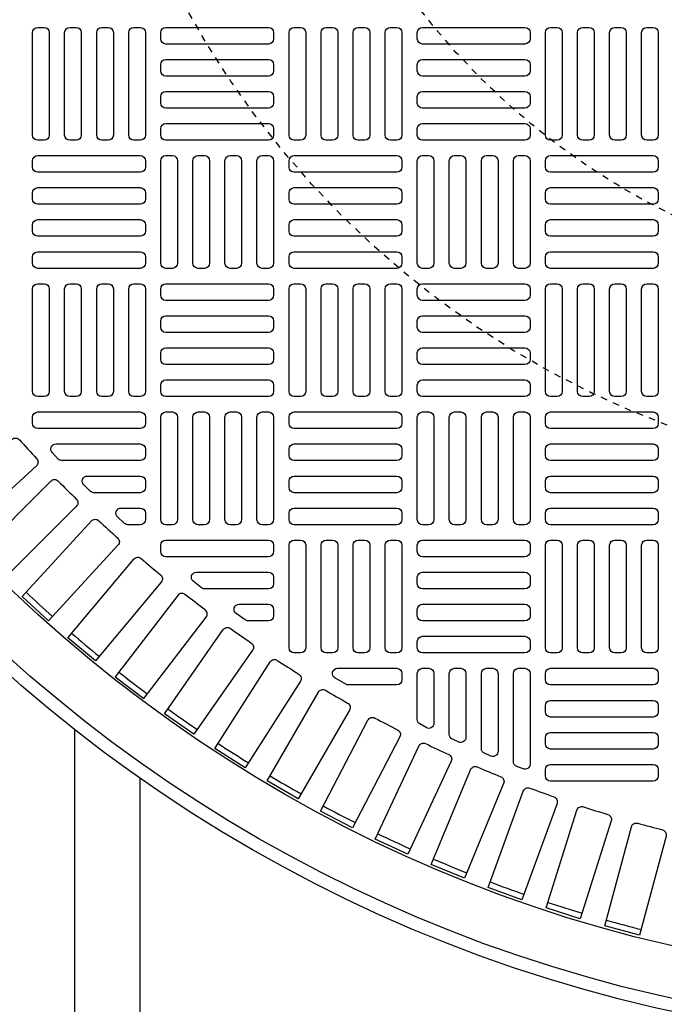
# Model space of a CAD drawing. Extents: x 1081 to 2220, y 0 to 2796.
# Tile 140 of 161: x 1761 to 1771, y 1457 to 1472. Entities that reach past the tile are written whole.
import ezdxf

# ---------------------------------------------------------------- set-up
doc = ezdxf.new("R2010")
doc.units = 0
doc.header["$MEASUREMENT"] = 0
doc.linetypes.add('HIDDEN2', pattern=[0.28125, 0.1875, -0.09375])
doc.layers.get('DEFPOINTS').update_dxf_attribs({"linetype": 'CONTINUOUS'})
for name, color, linetype in [('TANK-MANHOLE-COVER-40', 2, 'CONTINUOUS'), ('TANK-MANHOLE-COVER-HATCH-40', 252, 'CONTINUOUS'), ('TANK-SLOPE', 3, 'CONTINUOUS'), ('TANK-UST-RIB', 7, 'CONTINUOUS')]:
    doc.layers.add(name, color=color, linetype=linetype)

msp = doc.modelspace()

# ---------------------------------------------------------------- linework, layer by layer
at = {"layer": 'DEFPOINTS', "color": 8, "linetype": 'HIDDEN2', "ltscale": 0.125}
msp.add_circle((1775.88576, 1479.01916), 14, dxfattribs=at)
msp.add_circle((1775.88576, 1479.01916), 14, dxfattribs=at)
at = {"layer": 'DEFPOINTS', "color": 8, "linetype": 'HIDDEN2', "ltscale": 0.5}
msp.add_circle((1775.88576, 1479.01916), 11, dxfattribs=at)
msp.add_circle((1775.88576, 1479.01916), 11, dxfattribs=at)
at = {"layer": 'TANK-MANHOLE-COVER-40', "color": 4, "linetype": 'Continuous'}
msp.add_circle((1775.88499, 1479.01916), 22.63902, dxfattribs=at)
at = {"layer": 'TANK-MANHOLE-COVER-40', "color": 1, "linetype": 'Continuous'}
msp.add_circle((1775.88499, 1479.01916), 22.44094, dxfattribs=at)
at = {"layer": 'TANK-MANHOLE-COVER-40', "color": 2, "linetype": 'Continuous'}
msp.add_circle((1775.88499, 1479.01916), 21.65354, dxfattribs=at)
at = {"layer": 'TANK-MANHOLE-COVER-HATCH-40', "linetype": 'Continuous', "flags": 128}
for points in [[(1761.41649, 1472.01129, -0.41421356), (1761.49523, 1471.93255), (1761.49523, 1470.35774, -0.41421356), (1761.41649, 1470.279), (1761.31806, 1470.279, -0.41421356), (1761.23932, 1470.35774), (1761.23932, 1471.93255, -0.41421356), (1761.31806, 1472.01129)], [(1761.90861, 1472.01129, -0.41421356), (1761.98735, 1471.93255), (1761.98735, 1470.35774, -0.41421356), (1761.90861, 1470.279), (1761.81019, 1470.279, -0.41421356), (1761.73145, 1470.35774), (1761.73145, 1471.93255, -0.41421356), (1761.81019, 1472.01129)], [(1762.40074, 1472.01129, -0.41421356), (1762.47948, 1471.93255), (1762.47948, 1470.35774, -0.41421356), (1762.40074, 1470.279), (1762.30231, 1470.279, -0.41421356), (1762.22357, 1470.35774), (1762.22357, 1471.93255, -0.41421356), (1762.30231, 1472.01129)], [(1762.89287, 1472.01129, -0.41421356), (1762.97161, 1471.93255), (1762.97161, 1470.35774, -0.41421356), (1762.89287, 1470.279), (1762.79444, 1470.279, -0.41421356), (1762.7157, 1470.35774), (1762.7157, 1471.93255, -0.41421356), (1762.79444, 1472.01129)], [(1764.94011, 1471.83412, -0.41421356), (1764.86137, 1471.75538), (1763.28657, 1471.75538, -0.41421356), (1763.20783, 1471.83412), (1763.20783, 1471.93255, -0.41421356), (1763.28657, 1472.01129), (1764.86137, 1472.01129, -0.41421356), (1764.94011, 1471.93255)], [(1765.3535, 1472.01129, -0.41421356), (1765.43224, 1471.93255), (1765.43224, 1470.35774, -0.41421356), (1765.3535, 1470.279), (1765.25507, 1470.279, -0.41421356), (1765.17633, 1470.35774), (1765.17633, 1471.93255, -0.41421356), (1765.25507, 1472.01129)], [(1765.84562, 1472.01129, -0.41421356), (1765.92436, 1471.93255), (1765.92436, 1470.35774, -0.41421356), (1765.84562, 1470.279), (1765.7472, 1470.279, -0.41421356), (1765.66846, 1470.35774), (1765.66846, 1471.93255, -0.41421356), (1765.7472, 1472.01129)], [(1766.33775, 1472.01129, -0.41421356), (1766.41649, 1471.93255), (1766.41649, 1470.35774, -0.41421356), (1766.33775, 1470.279), (1766.23932, 1470.279, -0.41421356), (1766.16058, 1470.35774), (1766.16058, 1471.93255, -0.41421356), (1766.23932, 1472.01129)], [(1766.82987, 1472.01129, -0.41421356), (1766.90861, 1471.93255), (1766.90861, 1470.35774, -0.41421356), (1766.82987, 1470.279), (1766.73145, 1470.279, -0.41421356), (1766.65271, 1470.35774), (1766.65271, 1471.93255, -0.41421356), (1766.73145, 1472.01129)], [(1768.87712, 1471.83412, -0.41421356), (1768.79838, 1471.75538), (1767.22357, 1471.75538, -0.41421356), (1767.14483, 1471.83412), (1767.14483, 1471.93255, -0.41421356), (1767.22357, 1472.01129), (1768.79838, 1472.01129, -0.41421356), (1768.87712, 1471.93255)], [(1769.2905, 1472.01129, -0.41421356), (1769.36924, 1471.93255), (1769.36924, 1470.35774, -0.41421356), (1769.2905, 1470.279), (1769.19208, 1470.279, -0.41421356), (1769.11334, 1470.35774), (1769.11334, 1471.93255, -0.41421356), (1769.19208, 1472.01129)], [(1769.78263, 1472.01129, -0.41421356), (1769.86137, 1471.93255), (1769.86137, 1470.35774, -0.41421356), (1769.78263, 1470.279), (1769.6842, 1470.279, -0.41421356), (1769.60546, 1470.35774), (1769.60546, 1471.93255, -0.41421356), (1769.6842, 1472.01129)], [(1770.27476, 1472.01129, -0.41421356), (1770.3535, 1471.93255), (1770.3535, 1470.35774, -0.41421356), (1770.27476, 1470.279), (1770.17633, 1470.279, -0.41421356), (1770.09759, 1470.35774), (1770.09759, 1471.93255, -0.41421356), (1770.17633, 1472.01129)], [(1770.76688, 1472.01129, -0.41421356), (1770.84562, 1471.93255), (1770.84562, 1470.35774, -0.41421356), (1770.76688, 1470.279), (1770.66846, 1470.279, -0.41421356), (1770.58972, 1470.35774), (1770.58972, 1471.93255, -0.41421356), (1770.66846, 1472.01129)], [(1764.94011, 1471.34199, -0.41421356), (1764.86137, 1471.26325), (1763.28657, 1471.26325, -0.41421356), (1763.20783, 1471.34199), (1763.20783, 1471.44042, -0.41421356), (1763.28657, 1471.51916), (1764.86137, 1471.51916, -0.41421356), (1764.94011, 1471.44042)], [(1768.87712, 1471.34199, -0.41421356), (1768.79838, 1471.26325), (1767.22357, 1471.26325, -0.41421356), (1767.14483, 1471.34199), (1767.14483, 1471.44042, -0.41421356), (1767.22357, 1471.51916), (1768.79838, 1471.51916, -0.41421356), (1768.87712, 1471.44042)], [(1764.94011, 1470.84987, -0.41421356), (1764.86137, 1470.77113), (1763.28657, 1470.77113, -0.41421356), (1763.20783, 1470.84987), (1763.20783, 1470.94829, -0.41421356), (1763.28657, 1471.02703), (1764.86137, 1471.02703, -0.41421356), (1764.94011, 1470.94829)], [(1768.87712, 1470.84987, -0.41421356), (1768.79838, 1470.77113), (1767.22357, 1470.77113, -0.41421356), (1767.14483, 1470.84987), (1767.14483, 1470.94829, -0.41421356), (1767.22357, 1471.02703), (1768.79838, 1471.02703, -0.41421356), (1768.87712, 1470.94829)], [(1764.94011, 1470.35774, -0.41421356), (1764.86137, 1470.279), (1763.28657, 1470.279, -0.41421356), (1763.20783, 1470.35774), (1763.20783, 1470.45617, -0.41421356), (1763.28657, 1470.53491), (1764.86137, 1470.53491, -0.41421356), (1764.94011, 1470.45617)], [(1768.87712, 1470.35774, -0.41421356), (1768.79838, 1470.279), (1767.22357, 1470.279, -0.41421356), (1767.14483, 1470.35774), (1767.14483, 1470.45617, -0.41421356), (1767.22357, 1470.53491), (1768.79838, 1470.53491, -0.41421356), (1768.87712, 1470.45617)], [(1761.23932, 1469.96404, -0.41421356), (1761.31806, 1470.04278), (1762.89287, 1470.04278, -0.41421356), (1762.97161, 1469.96404), (1762.97161, 1469.86562, -0.41421356), (1762.89287, 1469.78688), (1761.31806, 1469.78688, -0.41421356), (1761.23932, 1469.86562)], [(1763.38499, 1470.04278, -0.41421356), (1763.46373, 1469.96404), (1763.46373, 1468.38924, -0.41421356), (1763.38499, 1468.3105), (1763.28657, 1468.3105, -0.41421356), (1763.20783, 1468.38924), (1763.20783, 1469.96404, -0.41421356), (1763.28657, 1470.04278)], [(1763.87712, 1470.04278, -0.41421356), (1763.95586, 1469.96404), (1763.95586, 1468.38924, -0.41421356), (1763.87712, 1468.3105), (1763.77869, 1468.3105, -0.41421356), (1763.69995, 1468.38924), (1763.69995, 1469.96404, -0.41421356), (1763.77869, 1470.04278)], [(1764.36924, 1470.04278, -0.41421356), (1764.44798, 1469.96404), (1764.44798, 1468.38924, -0.41421356), (1764.36924, 1468.3105), (1764.27082, 1468.3105, -0.41421356), (1764.19208, 1468.38924), (1764.19208, 1469.96404, -0.41421356), (1764.27082, 1470.04278)], [(1764.86137, 1470.04278, -0.41421356), (1764.94011, 1469.96404), (1764.94011, 1468.38924, -0.41421356), (1764.86137, 1468.3105), (1764.76294, 1468.3105, -0.41421356), (1764.6842, 1468.38924), (1764.6842, 1469.96404, -0.41421356), (1764.76294, 1470.04278)], [(1765.17633, 1469.96404, -0.41421356), (1765.25507, 1470.04278), (1766.82987, 1470.04278, -0.41421356), (1766.90861, 1469.96404), (1766.90861, 1469.86562, -0.41421356), (1766.82987, 1469.78688), (1765.25507, 1469.78688, -0.41421356), (1765.17633, 1469.86562)], [(1767.322, 1470.04278, -0.41421356), (1767.40074, 1469.96404), (1767.40074, 1468.38924, -0.41421356), (1767.322, 1468.3105), (1767.22357, 1468.3105, -0.41421356), (1767.14483, 1468.38924), (1767.14483, 1469.96404, -0.41421356), (1767.22357, 1470.04278)], [(1767.81413, 1470.04278, -0.41421356), (1767.89287, 1469.96404), (1767.89287, 1468.38924, -0.41421356), (1767.81413, 1468.3105), (1767.7157, 1468.3105, -0.41421356), (1767.63696, 1468.38924), (1767.63696, 1469.96404, -0.41421356), (1767.7157, 1470.04278)], [(1768.30625, 1470.04278, -0.41421356), (1768.38499, 1469.96404), (1768.38499, 1468.38924, -0.41421356), (1768.30625, 1468.3105), (1768.20783, 1468.3105, -0.41421356), (1768.12909, 1468.38924), (1768.12909, 1469.96404, -0.41421356), (1768.20783, 1470.04278)], [(1768.79838, 1470.04278, -0.41421356), (1768.87712, 1469.96404), (1768.87712, 1468.38924, -0.41421356), (1768.79838, 1468.3105), (1768.69995, 1468.3105, -0.41421356), (1768.62121, 1468.38924), (1768.62121, 1469.96404, -0.41421356), (1768.69995, 1470.04278)], [(1769.11334, 1469.96404, -0.41421356), (1769.19208, 1470.04278), (1770.76688, 1470.04278, -0.41421356), (1770.84562, 1469.96404), (1770.84562, 1469.86562, -0.41421356), (1770.76688, 1469.78688), (1769.19208, 1469.78688, -0.41421356), (1769.11334, 1469.86562)], [(1761.23932, 1469.47192, -0.41421356), (1761.31806, 1469.55066), (1762.89287, 1469.55066, -0.41421356), (1762.97161, 1469.47192), (1762.97161, 1469.37349, -0.41421356), (1762.89287, 1469.29475), (1761.31806, 1469.29475, -0.41421356), (1761.23932, 1469.37349)], [(1765.17633, 1469.47192, -0.41421356), (1765.25507, 1469.55066), (1766.82987, 1469.55066, -0.41421356), (1766.90861, 1469.47192), (1766.90861, 1469.37349, -0.41421356), (1766.82987, 1469.29475), (1765.25507, 1469.29475, -0.41421356), (1765.17633, 1469.37349)], [(1769.11334, 1469.47192, -0.41421356), (1769.19208, 1469.55066), (1770.76688, 1469.55066, -0.41421356), (1770.84562, 1469.47192), (1770.84562, 1469.37349, -0.41421356), (1770.76688, 1469.29475), (1769.19208, 1469.29475, -0.41421356), (1769.11334, 1469.37349)], [(1761.23932, 1468.97979, -0.41421356), (1761.31806, 1469.05853), (1762.89287, 1469.05853, -0.41421356), (1762.97161, 1468.97979), (1762.97161, 1468.88136, -0.41421356), (1762.89287, 1468.80262), (1761.31806, 1468.80262, -0.41421356), (1761.23932, 1468.88136)], [(1765.17633, 1468.97979, -0.41421356), (1765.25507, 1469.05853), (1766.82987, 1469.05853, -0.41421356), (1766.90861, 1468.97979), (1766.90861, 1468.88136, -0.41421356), (1766.82987, 1468.80262), (1765.25507, 1468.80262, -0.41421356), (1765.17633, 1468.88136)], [(1769.11334, 1468.97979, -0.41421356), (1769.19208, 1469.05853), (1770.76688, 1469.05853, -0.41421356), (1770.84562, 1468.97979), (1770.84562, 1468.88136, -0.41421356), (1770.76688, 1468.80262), (1769.19208, 1468.80262, -0.41421356), (1769.11334, 1468.88136)], [(1761.23932, 1468.48766, -0.41421356), (1761.31806, 1468.5664), (1762.89287, 1468.5664, -0.41421356), (1762.97161, 1468.48766), (1762.97161, 1468.38924, -0.41421356), (1762.89287, 1468.3105), (1761.31806, 1468.3105, -0.41421356), (1761.23932, 1468.38924)], [(1765.17633, 1468.48766, -0.41421356), (1765.25507, 1468.5664), (1766.82987, 1468.5664, -0.41421356), (1766.90861, 1468.48766), (1766.90861, 1468.38924, -0.41421356), (1766.82987, 1468.3105), (1765.25507, 1468.3105, -0.41421356), (1765.17633, 1468.38924)], [(1769.11334, 1468.48766, -0.41421356), (1769.19208, 1468.5664), (1770.76688, 1468.5664, -0.41421356), (1770.84562, 1468.48766), (1770.84562, 1468.38924, -0.41421356), (1770.76688, 1468.3105), (1769.19208, 1468.3105, -0.41421356), (1769.11334, 1468.38924)], [(1761.41649, 1468.07428, -0.41421356), (1761.49523, 1467.99554), (1761.49523, 1466.42073, -0.41421356), (1761.41649, 1466.34199), (1761.31806, 1466.34199, -0.41421356), (1761.23932, 1466.42073), (1761.23932, 1467.99554, -0.41421356), (1761.31806, 1468.07428)], [(1761.90861, 1468.07428, -0.41421356), (1761.98735, 1467.99554), (1761.98735, 1466.42073, -0.41421356), (1761.90861, 1466.34199), (1761.81019, 1466.34199, -0.41421356), (1761.73145, 1466.42073), (1761.73145, 1467.99554, -0.41421356), (1761.81019, 1468.07428)], [(1762.40074, 1468.07428, -0.41421356), (1762.47948, 1467.99554), (1762.47948, 1466.42073, -0.41421356), (1762.40074, 1466.34199), (1762.30231, 1466.34199, -0.41421356), (1762.22357, 1466.42073), (1762.22357, 1467.99554, -0.41421356), (1762.30231, 1468.07428)], [(1762.89287, 1468.07428, -0.41421356), (1762.97161, 1467.99554), (1762.97161, 1466.42073, -0.41421356), (1762.89287, 1466.34199), (1762.79444, 1466.34199, -0.41421356), (1762.7157, 1466.42073), (1762.7157, 1467.99554, -0.41421356), (1762.79444, 1468.07428)], [(1764.94011, 1467.89711, -0.41421356), (1764.86137, 1467.81837), (1763.28657, 1467.81837, -0.41421356), (1763.20783, 1467.89711), (1763.20783, 1467.99554, -0.41421356), (1763.28657, 1468.07428), (1764.86137, 1468.07428, -0.41421356), (1764.94011, 1467.99554)], [(1765.3535, 1468.07428, -0.41421356), (1765.43224, 1467.99554), (1765.43224, 1466.42073, -0.41421356), (1765.3535, 1466.34199), (1765.25507, 1466.34199, -0.41421356), (1765.17633, 1466.42073), (1765.17633, 1467.99554, -0.41421356), (1765.25507, 1468.07428)], [(1765.84562, 1468.07428, -0.41421356), (1765.92436, 1467.99554), (1765.92436, 1466.42073, -0.41421356), (1765.84562, 1466.34199), (1765.7472, 1466.34199, -0.41421356), (1765.66846, 1466.42073), (1765.66846, 1467.99554, -0.41421356), (1765.7472, 1468.07428)], [(1766.33775, 1468.07428, -0.41421356), (1766.41649, 1467.99554), (1766.41649, 1466.42073, -0.41421356), (1766.33775, 1466.34199), (1766.23932, 1466.34199, -0.41421356), (1766.16058, 1466.42073), (1766.16058, 1467.99554, -0.41421356), (1766.23932, 1468.07428)], [(1766.82987, 1468.07428, -0.41421356), (1766.90861, 1467.99554), (1766.90861, 1466.42073, -0.41421356), (1766.82987, 1466.34199), (1766.73145, 1466.34199, -0.41421356), (1766.65271, 1466.42073), (1766.65271, 1467.99554, -0.41421356), (1766.73145, 1468.07428)], [(1768.87712, 1467.89711, -0.41421356), (1768.79838, 1467.81837), (1767.22357, 1467.81837, -0.41421356), (1767.14483, 1467.89711), (1767.14483, 1467.99554, -0.41421356), (1767.22357, 1468.07428), (1768.79838, 1468.07428, -0.41421356), (1768.87712, 1467.99554)], [(1769.2905, 1468.07428, -0.41421356), (1769.36924, 1467.99554), (1769.36924, 1466.42073, -0.41421356), (1769.2905, 1466.34199), (1769.19208, 1466.34199, -0.41421356), (1769.11334, 1466.42073), (1769.11334, 1467.99554, -0.41421356), (1769.19208, 1468.07428)], [(1769.78263, 1468.07428, -0.41421356), (1769.86137, 1467.99554), (1769.86137, 1466.42073, -0.41421356), (1769.78263, 1466.34199), (1769.6842, 1466.34199, -0.41421356), (1769.60546, 1466.42073), (1769.60546, 1467.99554, -0.41421356), (1769.6842, 1468.07428)], [(1770.27476, 1468.07428, -0.41421356), (1770.3535, 1467.99554), (1770.3535, 1466.42073, -0.41421356), (1770.27476, 1466.34199), (1770.17633, 1466.34199, -0.41421356), (1770.09759, 1466.42073), (1770.09759, 1467.99554, -0.41421356), (1770.17633, 1468.07428)], [(1770.76688, 1468.07428, -0.41421356), (1770.84562, 1467.99554), (1770.84562, 1466.42073, -0.41421356), (1770.76688, 1466.34199), (1770.66846, 1466.34199, -0.41421356), (1770.58972, 1466.42073), (1770.58972, 1467.99554, -0.41421356), (1770.66846, 1468.07428)], [(1764.94011, 1467.40499, -0.41421356), (1764.86137, 1467.32625), (1763.28657, 1467.32625, -0.41421356), (1763.20783, 1467.40499), (1763.20783, 1467.50341, -0.41421356), (1763.28657, 1467.58215), (1764.86137, 1467.58215, -0.41421356), (1764.94011, 1467.50341)], [(1768.87712, 1467.40499, -0.41421356), (1768.79838, 1467.32625), (1767.22357, 1467.32625, -0.41421356), (1767.14483, 1467.40499), (1767.14483, 1467.50341, -0.41421356), (1767.22357, 1467.58215), (1768.79838, 1467.58215, -0.41421356), (1768.87712, 1467.50341)], [(1764.94011, 1466.91286, -0.41421356), (1764.86137, 1466.83412), (1763.28657, 1466.83412, -0.41421356), (1763.20783, 1466.91286), (1763.20783, 1467.01129, -0.41421356), (1763.28657, 1467.09003), (1764.86137, 1467.09003, -0.41421356), (1764.94011, 1467.01129)], [(1768.87712, 1466.91286, -0.41421356), (1768.79838, 1466.83412), (1767.22357, 1466.83412, -0.41421356), (1767.14483, 1466.91286), (1767.14483, 1467.01129, -0.41421356), (1767.22357, 1467.09003), (1768.79838, 1467.09003, -0.41421356), (1768.87712, 1467.01129)], [(1764.94011, 1466.42073, -0.41421356), (1764.86137, 1466.34199), (1763.28657, 1466.34199, -0.41421356), (1763.20783, 1466.42073), (1763.20783, 1466.51916, -0.41421356), (1763.28657, 1466.5979), (1764.86137, 1466.5979, -0.41421356), (1764.94011, 1466.51916)], [(1768.87712, 1466.42073, -0.41421356), (1768.79838, 1466.34199), (1767.22357, 1466.34199, -0.41421356), (1767.14483, 1466.42073), (1767.14483, 1466.51916, -0.41421356), (1767.22357, 1466.5979), (1768.79838, 1466.5979, -0.41421356), (1768.87712, 1466.51916)], [(1763.38499, 1466.10577, -0.41421356), (1763.46373, 1466.02703), (1763.46373, 1464.45223, -0.41421356), (1763.38499, 1464.37349), (1763.28657, 1464.37349, -0.41421356), (1763.20783, 1464.45223), (1763.20783, 1466.02703, -0.41421356), (1763.28657, 1466.10577)], [(1763.87712, 1466.10577, -0.41421356), (1763.95586, 1466.02703), (1763.95586, 1464.45223, -0.41421356), (1763.87712, 1464.37349), (1763.77869, 1464.37349, -0.41421356), (1763.69995, 1464.45223), (1763.69995, 1466.02703, -0.41421356), (1763.77869, 1466.10577)], [(1764.36924, 1466.10577, -0.41421356), (1764.44798, 1466.02703), (1764.44798, 1464.45223, -0.41421356), (1764.36924, 1464.37349), (1764.27082, 1464.37349, -0.41421356), (1764.19208, 1464.45223), (1764.19208, 1466.02703, -0.41421356), (1764.27082, 1466.10577)], [(1764.86137, 1466.10577, -0.41421356), (1764.94011, 1466.02703), (1764.94011, 1464.45223, -0.41421356), (1764.86137, 1464.37349), (1764.76294, 1464.37349, -0.41421356), (1764.6842, 1464.45223), (1764.6842, 1466.02703, -0.41421356), (1764.76294, 1466.10577)], [(1765.17633, 1466.02703, -0.41421356), (1765.25507, 1466.10577), (1766.82987, 1466.10577, -0.41421356), (1766.90861, 1466.02703), (1766.90861, 1465.92861, -0.41421356), (1766.82987, 1465.84987), (1765.25507, 1465.84987, -0.41421356), (1765.17633, 1465.92861)], [(1767.322, 1466.10577, -0.41421356), (1767.40074, 1466.02703), (1767.40074, 1464.45223, -0.41421356), (1767.322, 1464.37349), (1767.22357, 1464.37349, -0.41421356), (1767.14483, 1464.45223), (1767.14483, 1466.02703, -0.41421356), (1767.22357, 1466.10577)], [(1767.81413, 1466.10577, -0.41421356), (1767.89287, 1466.02703), (1767.89287, 1464.45223, -0.41421356), (1767.81413, 1464.37349), (1767.7157, 1464.37349, -0.41421356), (1767.63696, 1464.45223), (1767.63696, 1466.02703, -0.41421356), (1767.7157, 1466.10577)], [(1768.30625, 1466.10577, -0.41421356), (1768.38499, 1466.02703), (1768.38499, 1464.45223, -0.41421356), (1768.30625, 1464.37349), (1768.20783, 1464.37349, -0.41421356), (1768.12909, 1464.45223), (1768.12909, 1466.02703, -0.41421356), (1768.20783, 1466.10577)], [(1768.79838, 1466.10577, -0.41421356), (1768.87712, 1466.02703), (1768.87712, 1464.45223, -0.41421356), (1768.79838, 1464.37349), (1768.69995, 1464.37349, -0.41421356), (1768.62121, 1464.45223), (1768.62121, 1466.02703, -0.41421356), (1768.69995, 1466.10577)], [(1769.11334, 1466.02703, -0.41421356), (1769.19208, 1466.10577), (1770.76688, 1466.10577, -0.41421356), (1770.84562, 1466.02703), (1770.84562, 1465.92861, -0.41421356), (1770.76688, 1465.84987), (1769.19208, 1465.84987, -0.41421356), (1769.11334, 1465.92861)], [(1765.17633, 1465.53491, -0.41421356), (1765.25507, 1465.61365), (1766.82987, 1465.61365, -0.41421356), (1766.90861, 1465.53491), (1766.90861, 1465.43648, -0.41421356), (1766.82987, 1465.35774), (1765.25507, 1465.35774, -0.41421356), (1765.17633, 1465.43648)], [(1769.11334, 1465.53491, -0.41421356), (1769.19208, 1465.61365), (1770.76688, 1465.61365, -0.41421356), (1770.84562, 1465.53491), (1770.84562, 1465.43648, -0.41421356), (1770.76688, 1465.35774), (1769.19208, 1465.35774, -0.41421356), (1769.11334, 1465.43648)], [(1765.17633, 1465.04278, -0.41421356), (1765.25507, 1465.12152), (1766.82987, 1465.12152, -0.41421356), (1766.90861, 1465.04278), (1766.90861, 1464.94436, -0.41421356), (1766.82987, 1464.86562), (1765.25507, 1464.86562, -0.41421356), (1765.17633, 1464.94436)], [(1769.11334, 1465.04278, -0.41421356), (1769.19208, 1465.12152), (1770.76688, 1465.12152, -0.41421356), (1770.84562, 1465.04278), (1770.84562, 1464.94436, -0.41421356), (1770.76688, 1464.86562), (1769.19208, 1464.86562, -0.41421356), (1769.11334, 1464.94436)], [(1765.17633, 1464.55066, -0.41421356), (1765.25507, 1464.6294), (1766.82987, 1464.6294, -0.41421356), (1766.90861, 1464.55066), (1766.90861, 1464.45223, -0.41421356), (1766.82987, 1464.37349), (1765.25507, 1464.37349, -0.41421356), (1765.17633, 1464.45223)], [(1769.11334, 1464.55066, -0.41421356), (1769.19208, 1464.6294), (1770.76688, 1464.6294, -0.41421356), (1770.84562, 1464.55066), (1770.84562, 1464.45223, -0.41421356), (1770.76688, 1464.37349), (1769.19208, 1464.37349, -0.41421356), (1769.11334, 1464.45223)], [(1765.3535, 1464.13727, -0.41421356), (1765.43224, 1464.05853), (1765.43224, 1462.48373, -0.41421356), (1765.3535, 1462.40499), (1765.25507, 1462.40499, -0.41421356), (1765.17633, 1462.48373), (1765.17633, 1464.05853, -0.41421356), (1765.25507, 1464.13727)], [(1765.84562, 1464.13727, -0.41421356), (1765.92436, 1464.05853), (1765.92436, 1462.48373, -0.41421356), (1765.84562, 1462.40499), (1765.7472, 1462.40499, -0.41421356), (1765.66846, 1462.48373), (1765.66846, 1464.05853, -0.41421356), (1765.7472, 1464.13727)], [(1766.33775, 1464.13727, -0.41421356), (1766.41649, 1464.05853), (1766.41649, 1462.48373, -0.41421356), (1766.33775, 1462.40499), (1766.23932, 1462.40499, -0.41421356), (1766.16058, 1462.48373), (1766.16058, 1464.05853, -0.41421356), (1766.23932, 1464.13727)], [(1766.82987, 1464.13727, -0.41421356), (1766.90861, 1464.05853), (1766.90861, 1462.48373, -0.41421356), (1766.82987, 1462.40499), (1766.73145, 1462.40499, -0.41421356), (1766.65271, 1462.48373), (1766.65271, 1464.05853, -0.41421356), (1766.73145, 1464.13727)], [(1768.87712, 1463.9601, -0.41421356), (1768.79838, 1463.88136), (1767.22357, 1463.88136, -0.41421356), (1767.14483, 1463.9601), (1767.14483, 1464.05853, -0.41421356), (1767.22357, 1464.13727), (1768.79838, 1464.13727, -0.41421356), (1768.87712, 1464.05853)], [(1769.2905, 1464.13727, -0.41421356), (1769.36924, 1464.05853), (1769.36924, 1462.48373, -0.41421356), (1769.2905, 1462.40499), (1769.19208, 1462.40499, -0.41421356), (1769.11334, 1462.48373), (1769.11334, 1464.05853, -0.41421356), (1769.19208, 1464.13727)], [(1769.78263, 1464.13727, -0.41421356), (1769.86137, 1464.05853), (1769.86137, 1462.48373, -0.41421356), (1769.78263, 1462.40499), (1769.6842, 1462.40499, -0.41421356), (1769.60546, 1462.48373), (1769.60546, 1464.05853, -0.41421356), (1769.6842, 1464.13727)], [(1770.27476, 1464.13727, -0.41421356), (1770.3535, 1464.05853), (1770.3535, 1462.48373, -0.41421356), (1770.27476, 1462.40499), (1770.17633, 1462.40499, -0.41421356), (1770.09759, 1462.48373), (1770.09759, 1464.05853, -0.41421356), (1770.17633, 1464.13727)], [(1770.76688, 1464.13727, -0.41421356), (1770.84562, 1464.05853), (1770.84562, 1462.48373, -0.41421356), (1770.76688, 1462.40499), (1770.66846, 1462.40499, -0.41421356), (1770.58972, 1462.48373), (1770.58972, 1464.05853, -0.41421356), (1770.66846, 1464.13727)], [(1768.87712, 1463.46798, -0.41421356), (1768.79838, 1463.38924), (1767.22357, 1463.38924, -0.41421356), (1767.14483, 1463.46798), (1767.14483, 1463.5664, -0.41421356), (1767.22357, 1463.64514), (1768.79838, 1463.64514, -0.41421356), (1768.87712, 1463.5664)], [(1768.87712, 1462.97585, -0.41421356), (1768.79838, 1462.89711), (1767.22357, 1462.89711, -0.41421356), (1767.14483, 1462.97585), (1767.14483, 1463.07428, -0.41421356), (1767.22357, 1463.15302), (1768.79838, 1463.15302, -0.41421356), (1768.87712, 1463.07428)], [(1768.87712, 1462.48373, -0.41421356), (1768.79838, 1462.40499), (1767.22357, 1462.40499, -0.41421356), (1767.14483, 1462.48373), (1767.14483, 1462.58215, -0.41421356), (1767.22357, 1462.66089), (1768.79838, 1462.66089, -0.41421356), (1768.87712, 1462.58215)], [(1769.11334, 1462.09003, -0.41421356), (1769.19208, 1462.16877), (1770.76688, 1462.16877, -0.41421356), (1770.84562, 1462.09003), (1770.84562, 1461.9916, -0.41421356), (1770.76688, 1461.91286), (1769.19208, 1461.91286, -0.41421356), (1769.11334, 1461.9916)], [(1769.11334, 1461.5979, -0.41421356), (1769.19208, 1461.67664), (1770.76688, 1461.67664, -0.41421356), (1770.84562, 1461.5979), (1770.84562, 1461.49947, -0.41421356), (1770.76688, 1461.42073), (1769.19208, 1461.42073, -0.41421356), (1769.11334, 1461.49947)], [(1769.11334, 1461.10577, -0.41421356), (1769.19208, 1461.18451), (1770.76688, 1461.18451, -0.41421356), (1770.84562, 1461.10577), (1770.84562, 1461.00735, -0.41421356), (1770.76688, 1460.92861), (1769.19208, 1460.92861, -0.41421356), (1769.11334, 1461.00735)], [(1769.11334, 1460.61365, -0.41421356), (1769.19208, 1460.69239), (1770.76688, 1460.69239, -0.41421356), (1770.84562, 1460.61365), (1770.84562, 1460.51522, -0.41421356), (1770.76688, 1460.43648), (1769.19208, 1460.43648, -0.41421356), (1769.11334, 1460.51522)]]:
    msp.add_lwpolyline(points, format="xyb", close=True, dxfattribs=at)
at = {"layer": 'TANK-MANHOLE-COVER-HATCH-40', "linetype": 'Continuous'}
for points in [[(1761.23932, 1466.02703, -0.41421356), (1761.31806, 1466.10577), (1762.89287, 1466.10577, -0.41421356), (1762.97161, 1466.02703), (1762.97161, 1465.92861, -0.41421356), (1762.89287, 1465.84987), (1761.31806, 1465.84987, -0.41421356), (1761.23932, 1465.92861)], [(1761.29732, 1465.27822), (1760.13554, 1464.21365), (1759.76317, 1464.62002), (1760.92495, 1465.6846, -0.41709369), (1761.03671, 1465.67917, 0.00491171), (1761.30165, 1465.39004, -0.41709369)], [(1761.59876, 1465.61365), (1762.89287, 1465.61365), (1762.89287, 1465.61365, -0.41421356), (1762.97161, 1465.53491), (1762.97161, 1465.43648), (1762.97161, 1465.43648, -0.41421356), (1762.89287, 1465.35774), (1761.69159, 1465.35774, -0.20651443), (1761.63431, 1465.38245), (1761.54148, 1465.48088, -0.6576677)], [(1762.07991, 1465.12152), (1762.89287, 1465.12152), (1762.89287, 1465.12152, -0.41421356), (1762.97161, 1465.04278), (1762.97161, 1464.94436), (1762.97161, 1464.94436, -0.41421356), (1762.89287, 1464.86562), (1762.17946, 1464.86562, -0.19743793), (1762.1241, 1464.88836), (1762.02455, 1464.98679, -0.67023271)], [(1762.59668, 1464.6294), (1762.89287, 1464.6294), (1762.89287, 1464.6294, -0.41421356), (1762.97161, 1464.55066), (1762.97161, 1464.45223), (1762.97161, 1464.45223, -0.41421356), (1762.89287, 1464.37349), (1762.7037, 1464.37349, -0.1880618), (1762.6504, 1464.39427), (1762.54338, 1464.4927, -0.68341411)], [(1762.55043, 1464.05911), (1761.48586, 1462.89733), (1761.07948, 1463.26971), (1762.14406, 1464.43149, -0.41709369), (1762.25587, 1464.43582, 0.00491171), (1762.545, 1464.17088, -0.41709369)], [(1764.94011, 1463.9601, -0.41421356), (1764.86137, 1463.88136), (1763.28657, 1463.88136, -0.41421356), (1763.20783, 1463.9601), (1763.20783, 1464.05853, -0.41421356), (1763.28657, 1464.13727), (1764.86137, 1464.13727, -0.41421356), (1764.94011, 1464.05853)], [(1767.14483, 1461.38237), (1767.14483, 1462.09003), (1767.14483, 1462.09003, -0.41421356), (1767.22357, 1462.16877), (1767.322, 1462.16877), (1767.322, 1462.16877, -0.41421356), (1767.40074, 1462.09003), (1767.40074, 1461.32554, -0.57735027), (1767.28263, 1461.25735), (1767.1842, 1461.31418, -0.26794919)], [(1767.63696, 1461.1529), (1767.63696, 1462.09003), (1767.63696, 1462.09003, -0.41421356), (1767.7157, 1462.16877), (1767.81413, 1462.16877), (1767.81413, 1462.16877, -0.41421356), (1767.89287, 1462.09003), (1767.89287, 1461.10843, -0.54471323), (1767.78171, 1461.03667), (1767.68328, 1461.08114, -0.2947387)], [(1768.12909, 1460.93597), (1768.12909, 1462.09003), (1768.12909, 1462.09003, -0.41421356), (1768.20783, 1462.16877), (1768.30625, 1462.16877), (1768.30625, 1462.16877, -0.41421356), (1768.38499, 1462.09003), (1768.38499, 1460.89469, -0.53592322), (1768.2758, 1460.82208), (1768.17738, 1460.86336, -0.30214843)], [(1768.62121, 1460.73486), (1768.62121, 1462.09003), (1768.62121, 1462.09003, -0.41421356), (1768.69995, 1462.16877), (1768.79838, 1462.16877), (1768.79838, 1462.16877, -0.41421356), (1768.87712, 1462.09003), (1768.87712, 1460.69666, -0.52729524), (1768.76989, 1460.62325), (1768.67147, 1460.66145, -0.30950451)]]:
    msp.add_lwpolyline(points, format="xyb", close=True, dxfattribs=at)
for points in [[(1761.63273, 1465.04419, 0.00491171), (1761.91002, 1464.7669, -0.41709369), (1761.91057, 1464.655), (1760.79634, 1463.54076), (1760.40659, 1463.9305), (1761.52083, 1465.04474, -0.41709369), (1761.63273, 1465.04419)], [(1762.90496, 1463.8552, 0.00491171), (1763.20537, 1463.60313, -0.41709369), (1763.21567, 1463.49171), (1762.20278, 1462.2846), (1761.78055, 1462.63889), (1762.79344, 1463.846, -0.41709369), (1762.90496, 1463.8552)], [(1763.88071, 1463.38924, -0.16819223), (1763.83203, 1463.40609), (1763.70691, 1463.50452, -0.71204699), (1763.75559, 1463.64514), (1764.86137, 1463.64514), (1764.86137, 1463.64514, -0.41421356), (1764.94011, 1463.5664), (1764.94011, 1463.46798), (1764.94011, 1463.46798, -0.41421356), (1764.86137, 1463.38924), (1763.85345, 1463.38924)], [(1763.57876, 1463.30346, 0.41709369), (1763.46774, 1463.28939), (1762.50848, 1462.03925), (1762.94576, 1461.70371), (1763.90503, 1462.95386, 0.41709369), (1763.88988, 1463.06473, -0.00491171), (1763.57876, 1463.30346)], [(1764.54681, 1462.89711, -0.15754945), (1764.50074, 1462.912), (1764.36433, 1463.01042, -0.72778796), (1764.41041, 1463.15302), (1764.86137, 1463.15302), (1764.86137, 1463.15302, -0.41421356), (1764.94011, 1463.07428), (1764.94011, 1462.97585), (1764.94011, 1462.97585, -0.41421356), (1764.86137, 1462.89711), (1764.52137, 1462.89711)], [(1764.27598, 1462.78162, 0.00491171), (1764.59721, 1462.55669, -0.41709369), (1764.61719, 1462.44659), (1763.71336, 1461.15579), (1763.26186, 1461.47194), (1764.16569, 1462.76273, -0.41709369), (1764.27598, 1462.78162)], [(1764.9953, 1462.2907, 0.00491171), (1765.32604, 1462.08, -0.41709369), (1765.3508, 1461.97087), (1764.50414, 1460.64188), (1764.03927, 1460.93803), (1764.88594, 1462.26702, -0.41709369), (1764.9953, 1462.2907)], [(1766.08681, 1461.91286, -0.1342636), (1766.04674, 1461.92382), (1765.88023, 1462.02224, -0.76325856), (1765.9203, 1462.16877), (1766.82987, 1462.16877), (1766.82987, 1462.16877, -0.41421356), (1766.90861, 1462.09003), (1766.90861, 1461.9916), (1766.90861, 1461.9916, -0.41421356), (1766.82987, 1461.91286), (1766.06527, 1461.91286)], [(1765.73535, 1461.83162, 0.00491171), (1766.07497, 1461.63554, -0.41709369), (1766.10446, 1461.5276), (1765.31657, 1460.16294), (1764.83924, 1460.43853), (1765.62712, 1461.80319, -0.41709369), (1765.73535, 1461.83162)], [(1766.49472, 1461.40526, 0.00491171), (1766.84257, 1461.22418, -0.41709369), (1766.87674, 1461.11763), (1766.14913, 1459.7199), (1765.66023, 1459.97441), (1766.38784, 1461.37213, -0.41709369), (1766.49472, 1461.40526)], [(1767.27197, 1461.01242, 0.00491171), (1767.62738, 1460.84669, -0.41709369), (1767.66617, 1460.74173), (1767.00022, 1459.3136), (1766.50068, 1459.54654), (1767.16663, 1460.97467, -0.41709369), (1767.27197, 1461.01242)], [(1768.06561, 1460.65387, 0.00491171), (1768.42791, 1460.5038, -0.41709369), (1768.47124, 1460.40062), (1767.86822, 1458.9448), (1767.35899, 1459.15573), (1767.96201, 1460.61155, -0.41709369), (1768.06561, 1460.65387)], [(1768.87413, 1460.33027, 0.00491171), (1769.24264, 1460.19615, -0.41709369), (1769.29042, 1460.09496), (1768.75148, 1458.61422), (1768.23354, 1458.80274), (1768.77248, 1460.28348, -0.41709369), (1768.87413, 1460.33027)], [(1769.696, 1460.04225, 0.00491171), (1770.07001, 1459.92433, -0.41709369), (1770.12216, 1459.82532), (1769.64832, 1458.32248), (1769.12265, 1458.48823), (1769.59649, 1459.99107, -0.41709369), (1769.696, 1460.04225)], [(1770.52965, 1459.79035, 0.00491171), (1770.90845, 1459.68885, -0.41709369), (1770.96487, 1459.59222), (1770.55703, 1458.07014), (1770.02463, 1458.2128), (1770.43247, 1459.73488, -0.41709369), (1770.52965, 1459.79035)]]:
    msp.add_lwpolyline(points, format="xyb", dxfattribs=at)
for start, end in [(226.766426, 228.233574), (229.266426, 230.733574), (231.766426, 233.233574), (234.266426, 235.733574), (236.766426, 238.233574), (239.266426, 240.733574), (241.766426, 243.233574), (244.266426, 245.733574), (246.766426, 248.233574), (249.266426, 250.733574), (251.766426, 253.233574), (254.266426, 255.733574)]:
    msp.add_arc((1775.88499, 1479.01916), 21.52559, start, end, dxfattribs=at)
at = {"layer": 'TANK-SLOPE'}
msp.add_circle((1775.88499, 1479.01916), 34.63902, dxfattribs=at)
at = {"layer": 'TANK-UST-RIB'}
for p, q in [((1761.88499, 1461.228), (1761.88499, 1416.01916)), ((1762.88499, 1460.48472), (1762.88499, 1418.01916))]:
    msp.add_line(p, q, dxfattribs=at)

doc.saveas('drawing.dxf')
